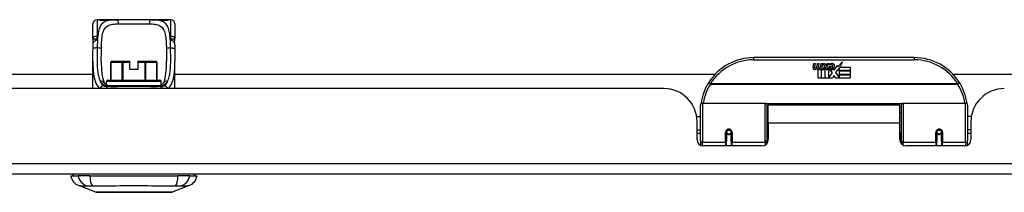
# Model space of a CAD drawing. Header units: inches. Extents: x 14 to 456, y 41 to 215.
# Tile 2 of 154: x 36.63 to 45.84, y 40.54 to 42.15. Entities that reach past the tile are written whole.
import ezdxf

# ---------------------------------------------------------------- set-up
doc = ezdxf.new("R2010")
doc.units = ezdxf.units.IN
doc.header["$MEASUREMENT"] = 0
doc.layers.add('Visible Edges(ANSI)', color=7, linetype='Continuous', lineweight=25)
doc.layers.add('Visible Tangent Edges(ANSI)', color=7, linetype='Continuous', lineweight=25)

msp = doc.modelspace()

# ---------------------------------------------------------------- linework, layer by layer
at = {"layer": 'Visible Edges(ANSI)'}
for p, q in [((37.3139, 41.9794), (37.3139, 42.1148)), ((37.3729, 42.1542), (37.3532, 42.1542)), ((37.4967, 42.1542), (37.3729, 42.1542)), ((37.4967, 42.1542), (37.5351, 42.1542)), ((37.8603, 42.1542), (37.5351, 42.1542)), ((37.8603, 42.1542), (37.8987, 42.1542)), ((38.0225, 42.1542), (37.8987, 42.1542)), ((38.0422, 42.1542), (38.0225, 42.1542)), ((38.0816, 42.1148), (38.0816, 41.9794)), ((37.3139, 41.5093), (37.3139, 41.7652)), ((37.4829, 41.5869), (37.4829, 41.7562)), ((37.4908, 41.7641), (37.4913, 41.7641)), ((37.5929, 41.7641), (37.4913, 41.7641)), ((37.5929, 41.7641), (37.5964, 41.7641)), ((37.6603, 41.7641), (37.5964, 41.7641)), ((37.6603, 41.7641), (37.6603, 41.7562)), ((37.6603, 41.6893), (37.6603, 41.7562)), ((37.7991, 41.7641), (37.7351, 41.7641)), ((37.7351, 41.7562), (37.7351, 41.7641)), ((37.7351, 41.7562), (37.7351, 41.6893)), ((37.7991, 41.7641), (37.8025, 41.7641)), ((37.9041, 41.7641), (37.8025, 41.7641)), ((37.9041, 41.7641), (37.9047, 41.7641)), ((37.9125, 41.5869), (37.9125, 41.7562)), ((38.0816, 41.5093), (38.0816, 41.7652)), ((44.9982, 41.7988), (43.4982, 41.7988)), ((44.0529, 41.7099), (44.0595, 41.7442)), ((44.0595, 41.7442), (44.0727, 41.7442)), ((44.0727, 41.7442), (44.0666, 41.7097)), ((44.0892, 41.7217), (44.0931, 41.7442)), ((44.0931, 41.7442), (44.1063, 41.7442)), ((44.1063, 41.7442), (44.1002, 41.7097)), ((44.1231, 41.7217), (44.127, 41.7442)), ((44.127, 41.7442), (44.1402, 41.7442)), ((44.1402, 41.7442), (44.1306, 41.6896)), ((44.1471, 41.7442), (44.1633, 41.7442)), ((44.1606, 41.7161), (44.1471, 41.7442)), ((44.1633, 41.7442), (44.1708, 41.7247)), ((44.1732, 41.7247), (44.1867, 41.7442)), ((44.2029, 41.7442), (44.1783, 41.7163)), ((44.1867, 41.7442), (44.2029, 41.7442)), ((44.2083, 41.7325), (44.2083, 41.7415)), ((44.2822, 41.7124), (44.3261, 41.7586)), ((44.3261, 41.7586), (44.3012, 41.7109)), ((32.2596, 41.6433), (37.3139, 41.6433)), ((37.7351, 41.6893), (37.6603, 41.6893)), ((38.0816, 41.6433), (43.1358, 41.6433)), ((44.0982, 41.6059), (44.0982, 41.6854)), ((44.1162, 41.6929), (44.1156, 41.6867)), ((44.1156, 41.6867), (44.1279, 41.6867)), ((44.1201, 41.6992), (44.1172, 41.6992)), ((44.1192, 41.6896), (44.1201, 41.6992)), ((44.1306, 41.6896), (44.1192, 41.6896)), ((44.1279, 41.6867), (44.1279, 41.6059)), ((44.1321, 41.6867), (44.1543, 41.6867)), ((44.1321, 41.6059), (44.1321, 41.6867)), ((44.1363, 41.6896), (44.1606, 41.7161)), ((44.1527, 41.6896), (44.1363, 41.6896)), ((44.166, 41.7079), (44.1527, 41.6896)), ((44.1543, 41.6867), (44.1618, 41.6971)), ((44.1618, 41.6971), (44.1618, 41.6059)), ((44.1681, 41.7079), (44.166, 41.7079)), ((44.166, 41.7044), (44.1735, 41.6867)), ((44.166, 41.6059), (44.166, 41.7044)), ((44.1759, 41.6896), (44.1681, 41.7079)), ((44.1708, 41.7247), (44.1732, 41.7247)), ((44.1735, 41.6867), (44.196, 41.6867)), ((44.1921, 41.6896), (44.1759, 41.6896)), ((44.1783, 41.7163), (44.1921, 41.6896)), ((44.196, 41.6867), (44.196, 41.6071)), ((44.196, 41.6071), (44.2326, 41.6561)), ((44.2017, 41.7205), (44.2383, 41.7205)), ((44.2326, 41.6561), (44.2119, 41.686)), ((44.2368, 41.7115), (44.2128, 41.7115)), ((44.2419, 41.6941), (44.2488, 41.6825)), ((44.2488, 41.6825), (44.2802, 41.7266)), ((44.2823, 41.6882), (44.2626, 41.6602)), ((44.2626, 41.6602), (44.2995, 41.6065)), ((44.2802, 41.7266), (44.2822, 41.7124)), ((44.2842, 41.6782), (44.2823, 41.6882)), ((44.2995, 41.7076), (44.2842, 41.6782)), ((44.2995, 41.6788), (44.2995, 41.7076)), ((44.3982, 41.6788), (44.2995, 41.6788)), ((44.2995, 41.6743), (44.3982, 41.6743)), ((44.2995, 41.6422), (44.2995, 41.6743)), ((44.3982, 41.6422), (44.2995, 41.6422)), ((44.3012, 41.7109), (44.3982, 41.7109)), ((44.3982, 41.7109), (44.3982, 41.6788)), ((44.3982, 41.6743), (44.3982, 41.6422)), ((45.3606, 41.6433), (56.2368, 41.6433)), ((37.4418, 41.5451), (37.4418, 41.5751)), ((37.4536, 41.5869), (37.9418, 41.5869)), ((37.9536, 41.5451), (37.9536, 41.5751)), ((44.1279, 41.6059), (44.0982, 41.6059)), ((44.1618, 41.6059), (44.1321, 41.6059)), ((44.2329, 41.6059), (44.166, 41.6059)), ((44.2468, 41.632), (44.2329, 41.6059)), ((44.2644, 41.6059), (44.2468, 41.632)), ((44.3982, 41.6059), (44.2644, 41.6059)), ((44.2995, 41.638), (44.3982, 41.638)), ((44.2995, 41.6065), (44.2995, 41.638)), ((44.3982, 41.638), (44.3982, 41.6059)), ((42.6552, 41.5093), (32.7402, 41.5093)), ((37.9432, 41.5282), (37.4588, 41.5282)), ((43.0179, 41.3738), (43.6026, 41.3738)), ((44.8939, 41.3738), (45.4785, 41.3738)), ((42.9982, 41.0242), (42.9982, 41.3541)), ((43.6183, 41.358), (43.6183, 41.0204)), ((43.6183, 41.2818), (43.6327, 41.2818)), ((43.6327, 41.1863), (43.6327, 41.3543)), ((44.8637, 41.3543), (43.6327, 41.3543)), ((44.8637, 41.1863), (44.8637, 41.3543)), ((44.8781, 41.2818), (44.8637, 41.2818)), ((44.8781, 41.0204), (44.8781, 41.358)), ((45.4982, 41.3541), (45.4982, 41.0242)), ((42.9629, 41.2493), (42.9982, 41.2493)), ((42.9672, 41.0313), (42.9672, 41.1973)), ((43.6327, 41.1863), (43.6327, 41.0313)), ((44.8637, 41.0313), (44.8637, 41.1863)), ((45.5336, 41.2493), (45.4982, 41.2493)), ((45.5292, 41.1973), (45.5292, 41.0313)), ((42.9672, 41.1233), (42.9982, 41.1233)), ((42.9982, 41.0898), (42.9672, 41.0898)), ((43.2423, 41.1016), (43.2423, 41.0147)), ((43.2444, 41.0993), (43.2424, 41.0993)), ((43.243, 41.1069), (43.2449, 41.1065)), ((43.2443, 41.1066), (43.2443, 41.1016)), ((43.2482, 41.0898), (43.2458, 41.0898)), ((43.2821, 41.0898), (43.2797, 41.0898)), ((43.2834, 41.0986), (43.2856, 41.0981)), ((43.2856, 41.0147), (43.2856, 41.1016)), ((43.6183, 41.0908), (43.6327, 41.0908)), ((44.8781, 41.0908), (44.8637, 41.0908)), ((45.2108, 41.1016), (45.2108, 41.0147)), ((45.213, 41.0986), (45.2108, 41.0981)), ((45.2167, 41.0898), (45.2143, 41.0898)), ((45.2506, 41.0898), (45.2482, 41.0898)), ((45.2535, 41.1069), (45.2515, 41.1065)), ((45.252, 41.0993), (45.254, 41.0993)), ((45.2522, 41.1016), (45.2522, 41.1066)), ((45.2541, 41.0147), (45.2541, 41.1016)), ((45.5292, 41.1233), (45.4982, 41.1233)), ((45.5292, 41.0898), (45.4982, 41.0898)), ((42.9982, 41.0242), (42.9982, 40.9794)), ((43.2423, 40.9723), (43.2423, 41.0147)), ((43.2856, 41.0147), (43.2856, 40.9723)), ((43.6183, 40.9927), (43.6183, 41.0204)), ((44.8781, 41.0204), (44.8781, 40.9927)), ((45.2108, 40.9723), (45.2108, 41.0147)), ((45.2541, 41.0147), (45.2541, 40.9723)), ((45.4982, 40.9794), (45.4982, 41.0242)), ((43.5737, 40.9723), (43.0263, 40.9723)), ((45.4702, 40.9723), (44.9228, 40.9723)), ((61.5002, 40.7093), (13.8952, 40.7093)), ((37.1072, 40.6935), (37.1752, 40.6935)), ((37.286, 40.6935), (37.1752, 40.6935)), ((37.286, 40.6935), (38.1095, 40.6935)), ((38.2202, 40.6935), (38.1095, 40.6935)), ((38.2202, 40.6935), (38.2883, 40.6935)), ((37.3408, 40.539), (37.1811, 40.6011)), ((38.2143, 40.6011), (38.0546, 40.539))]:
    msp.add_line(p, q, dxfattribs=at)
at = {"layer": 'Visible Edges(ANSI)', "flags": 128}
for points in [[(37.3809, 42.1516), (37.3815, 42.1515), (37.3831, 42.1511), (37.3884, 42.1501), (37.3956, 42.1493), (37.4039, 42.1486), (37.413, 42.1485), (37.4219, 42.1487), (37.4302, 42.1494), (37.4371, 42.1503)], [(37.4371, 42.1503), (37.4513, 42.1521), (37.466, 42.1533), (37.4812, 42.154), (37.4967, 42.1542)], [(37.8987, 42.1542), (37.9142, 42.154), (37.9294, 42.1533), (37.9441, 42.1521), (37.9584, 42.1503)], [(37.9584, 42.1503), (37.9653, 42.1494), (37.9736, 42.1487), (37.9825, 42.1485), (37.9915, 42.1486), (37.9999, 42.1493), (38.0071, 42.1501), (38.0123, 42.1511), (38.0139, 42.1515), (38.0146, 42.1516)], [(37.3139, 41.9794), (37.3139, 41.9787), (37.3139, 41.978), (37.3139, 41.9773), (37.3139, 41.9766), (37.3139, 41.9759), (37.3139, 41.9752), (37.314, 41.9744), (37.314, 41.9737), (37.314, 41.973), (37.3141, 41.9723), (37.3141, 41.9716), (37.3142, 41.9709), (37.3142, 41.9701), (37.3143, 41.9694), (37.3144, 41.9687), (37.3144, 41.968), (37.3145, 41.9673), (37.3146, 41.9665), (37.3146, 41.9658), (37.3147, 41.9651), (37.3148, 41.9644), (37.3149, 41.9637), (37.315, 41.9629), (37.3151, 41.9622)], [(37.3167, 41.9319), (37.3166, 41.9471), (37.3151, 41.9622)], [(37.3153, 41.8838), (37.3158, 41.9081), (37.3167, 41.9319)], [(38.0788, 41.9319), (38.0788, 41.9471), (38.0803, 41.9622)], [(38.0788, 41.9319), (38.0796, 41.9081), (38.0801, 41.8838)], [(38.0803, 41.9622), (38.0804, 41.9629), (38.0805, 41.9637), (38.0806, 41.9644), (38.0807, 41.9651), (38.0808, 41.9658), (38.0809, 41.9665), (38.081, 41.9673), (38.081, 41.968), (38.0811, 41.9687), (38.0812, 41.9694), (38.0812, 41.9701), (38.0813, 41.9709), (38.0813, 41.9716), (38.0814, 41.9723), (38.0814, 41.973), (38.0814, 41.9737), (38.0815, 41.9744), (38.0815, 41.9752), (38.0815, 41.9759), (38.0815, 41.9766), (38.0816, 41.9773), (38.0816, 41.978), (38.0816, 41.9787), (38.0816, 41.9794)], [(37.3139, 41.7652), (37.314, 41.7942), (37.3144, 41.8237), (37.3148, 41.8536), (37.3153, 41.8838)], [(38.0801, 41.8838), (38.0806, 41.8536), (38.0811, 41.8237), (38.0814, 41.7942), (38.0816, 41.7652)], [(37.3926, 41.7652), (37.3928, 41.7353), (37.3936, 41.7064), (37.3952, 41.6786), (37.3976, 41.6524), (37.4012, 41.6276), (37.406, 41.6045), (37.4122, 41.5835), (37.4199, 41.5645)], [(37.9756, 41.5645), (37.9832, 41.5834), (37.9894, 41.6045), (37.9942, 41.6275), (37.9978, 41.6523), (38.0003, 41.6787), (38.0018, 41.7063), (38.0026, 41.7352), (38.0028, 41.7652)], [(37.4492, 41.5414), (37.4379, 41.5474), (37.429, 41.5537), (37.4256, 41.5569), (37.423, 41.5598), (37.4211, 41.5624), (37.4199, 41.5645)], [(37.9463, 41.5414), (37.9576, 41.5474), (37.9665, 41.5538), (37.9698, 41.5569), (37.9725, 41.5598), (37.9744, 41.5624), (37.9756, 41.5645)], [(37.5428, 41.5282), (37.5159, 41.5288), (37.4907, 41.5309), (37.479, 41.5327), (37.468, 41.535), (37.458, 41.5379), (37.4492, 41.5414)], [(37.8527, 41.5282), (37.8796, 41.5288), (37.9048, 41.5309), (37.9165, 41.5327), (37.9275, 41.535), (37.9375, 41.5379), (37.9463, 41.5414)], [(43.0037, 41.3728), (43.0037, 41.3725), (43.0037, 41.3723), (43.0036, 41.372), (43.0036, 41.3718), (43.0035, 41.3715), (43.0035, 41.3713), (43.0035, 41.371), (43.0034, 41.3708), (43.0034, 41.3705), (43.0034, 41.3703), (43.0033, 41.37), (43.0033, 41.3698), (43.0033, 41.3695), (43.0032, 41.3693), (43.0032, 41.369), (43.0031, 41.3688), (43.0031, 41.3685), (43.0031, 41.3683), (43.003, 41.368), (43.003, 41.3678), (43.003, 41.3675), (43.0029, 41.3673), (43.0029, 41.367), (43.0029, 41.3668)], [(45.4936, 41.3668), (45.4935, 41.367), (45.4935, 41.3673), (45.4935, 41.3675), (45.4934, 41.3678), (45.4934, 41.368), (45.4934, 41.3683), (45.4933, 41.3685), (45.4933, 41.3688), (45.4933, 41.369), (45.4932, 41.3693), (45.4932, 41.3695), (45.4932, 41.3698), (45.4931, 41.37), (45.4931, 41.3703), (45.493, 41.3705), (45.493, 41.3708), (45.493, 41.371), (45.4929, 41.3713), (45.4929, 41.3715), (45.4929, 41.3718), (45.4928, 41.372), (45.4928, 41.3723), (45.4928, 41.3725), (45.4927, 41.3728)], [(43.2423, 41.1016), (43.2425, 41.1042), (43.243, 41.1069), (43.2438, 41.1095), (43.2449, 41.112), (43.2464, 41.1143), (43.2483, 41.1165), (43.2504, 41.1185), (43.2528, 41.1201), (43.2554, 41.1215), (43.2582, 41.1225), (43.261, 41.1231), (43.264, 41.1233), (43.267, 41.1231), (43.2698, 41.1224), (43.2726, 41.1214), (43.2752, 41.1201), (43.2776, 41.1184), (43.2797, 41.1165), (43.2815, 41.1143), (43.283, 41.1119), (43.2841, 41.1094), (43.285, 41.1069), (43.2855, 41.1042), (43.2856, 41.1016)], [(45.2108, 41.1016), (45.211, 41.1042), (45.2115, 41.1068), (45.2123, 41.1094), (45.2135, 41.1119), (45.2149, 41.1143), (45.2167, 41.1165), (45.2188, 41.1184), (45.2212, 41.1201), (45.2238, 41.1214), (45.2266, 41.1224), (45.2295, 41.1231), (45.2324, 41.1233), (45.2354, 41.1231), (45.2383, 41.1225), (45.2411, 41.1215), (45.2437, 41.1201), (45.2461, 41.1185), (45.2482, 41.1165), (45.25, 41.1143), (45.2515, 41.1119), (45.2527, 41.1094), (45.2535, 41.1069), (45.254, 41.1042), (45.2541, 41.1016)], [(43.6322, 41.0533), (43.6322, 41.0534), (43.6323, 41.0534), (43.6323, 41.0535), (43.6323, 41.0535), (43.6323, 41.0536), (43.6323, 41.0536), (43.6324, 41.0537), (43.6324, 41.0537), (43.6324, 41.0538), (43.6324, 41.0538), (43.6325, 41.0539), (43.6325, 41.0539), (43.6325, 41.054), (43.6325, 41.054), (43.6325, 41.0541), (43.6326, 41.0542), (43.6326, 41.0542), (43.6326, 41.0543), (43.6326, 41.0543), (43.6326, 41.0544), (43.6327, 41.0544), (43.6327, 41.0545), (43.6327, 41.0545), (43.6327, 41.0546)], [(44.8637, 41.0546), (44.8637, 41.0545), (44.8638, 41.0545), (44.8638, 41.0544), (44.8638, 41.0544), (44.8638, 41.0543), (44.8638, 41.0543), (44.8639, 41.0542), (44.8639, 41.0542), (44.8639, 41.0541), (44.8639, 41.054), (44.864, 41.054), (44.864, 41.0539), (44.864, 41.0539), (44.864, 41.0538), (44.864, 41.0538), (44.8641, 41.0537), (44.8641, 41.0537), (44.8641, 41.0536), (44.8641, 41.0536), (44.8641, 41.0535), (44.8642, 41.0535), (44.8642, 41.0534), (44.8642, 41.0534), (44.8642, 41.0533)], [(37.3426, 40.5387), (37.343, 40.5387), (37.3443, 40.5387), (37.3465, 40.5387), (37.3494, 40.5387), (37.3532, 40.5386), (37.3579, 40.5386), (37.3633, 40.5386), (37.3696, 40.5386), (37.3767, 40.5386), (37.3846, 40.5386), (37.3931, 40.5385), (37.4024, 40.5385), (37.4124, 40.5385), (37.4231, 40.5385), (37.4345, 40.5385), (37.4464, 40.5385), (37.459, 40.5385), (37.4722, 40.5385), (37.4859, 40.5385), (37.5001, 40.5385), (37.5148, 40.5385), (37.5299, 40.5386), (37.5455, 40.5386), (37.5615, 40.5386), (37.5778, 40.5386), (37.5944, 40.5386), (37.6113, 40.5386), (37.6283, 40.5387), (37.6455, 40.5387), (37.6627, 40.5387), (37.6801, 40.5387), (37.6976, 40.5387), (37.7151, 40.5387), (37.7326, 40.5387), (37.7499, 40.5387), (37.7671, 40.5387), (37.7841, 40.5386), (37.8009, 40.5386), (37.8174, 40.5386), (37.8338, 40.5386), (37.8498, 40.5386), (37.8654, 40.5386), (37.8807, 40.5385), (37.8954, 40.5385), (37.9096, 40.5385), (37.9233, 40.5385), (37.9365, 40.5385), (37.9491, 40.5385), (37.961, 40.5385), (37.9724, 40.5385), (37.983, 40.5385), (37.993, 40.5385), (38.0023, 40.5385), (38.0109, 40.5386), (38.0187, 40.5386), (38.0258, 40.5386), (38.0321, 40.5386), (38.0376, 40.5386), (38.0422, 40.5386), (38.046, 40.5387), (38.049, 40.5387), (38.0511, 40.5387), (38.0524, 40.5387), (38.0528, 40.5387)]]:
    msp.add_lwpolyline(points, dxfattribs=at)
at = {"layer": 'Visible Edges(ANSI)'}
for centre in [(43.264, 41.1016), (45.2325, 41.1016)]:
    msp.add_circle(centre, 0.0197, dxfattribs=at)
for centre, radius, start, end in [((37.3532, 42.1148), 0.0394, 90, 180), ((37.3729, 42.1345), 0.0197, 56.88001, 90), ((38.0225, 42.1345), 0.0197, 90, 123.12003), ((38.0422, 42.1148), 0.0394, 0, 90), ((37.4908, 41.7562), 0.00787, 90, 180), ((37.9047, 41.7562), 0.00787, 0, 90), ((43.4982, 41.2988), 0.5, 90, 147.76229), ((44.2264, 41.6835), 0.0607, 81.56052, 107.33425), ((44.2201, 41.7041), 0.0307, 64.67838, 112.56091), ((44.2291, 41.7232), 0.0096, 343.52609, 64.67838), ((44.2324, 41.724), 0.0197, 356.56465, 81.56052), ((44.9982, 41.2988), 0.5, 32.23771, 90), ((44.0811, 41.7044), 0.0288, 169, 198.47479), ((44.0638, 41.6986), 0.0105, 198.47479, 269.6788), ((44.0639, 41.7126), 0.0246, 269.6788, 333.95078), ((44.0788, 41.7075), 0.0123, 169.9922, 203.54875), ((44.073, 41.705), 0.006, 203.54875, 276.10268), ((44.0723, 41.7116), 0.0126, 276.10268, 327.60833), ((44.0433, 41.7291), 0.0465, 328.55841, 350.82565), ((44.1147, 41.7037), 0.0288, 183.6169, 196.9928), ((44.0968, 41.6982), 0.0101, 196.9928, 269.47765), ((44.0969, 41.7121), 0.024, 269.47765, 327.41137), ((44.0987, 41.7094), 0.024, 268.79525, 316.5849), ((44.1124, 41.7075), 0.0123, 170, 203.55712), ((44.1066, 41.705), 0.006, 203.55712, 276.03001), ((44.1059, 41.7116), 0.0126, 276.03001, 327.59924), ((44.0773, 41.7297), 0.0465, 327.59924, 350), ((44.2275, 41.7091), 0.0282, 156.15553, 203.84447), ((44.2156, 41.7038), 0.0152, 203.84447, 265.08017), ((44.2212, 41.7069), 0.00955, 151.45471, 231.16516), ((44.2193, 41.7181), 0.033, 257.07905, 313.17854), ((44.2193, 41.7181), 0.0299, 260.40854, 314.16843), ((44.2221, 41.708), 0.0109, 231.16516, 289.37968), ((44.2201, 41.7135), 0.0168, 289.37968, 352.99755), ((44.2124, 41.7253), 0.0398, 314.16843, 356.56465), ((37.4536, 41.5751), 0.0118, 90, 180), ((37.9418, 41.5751), 0.0118, 0, 90), ((43.4982, 41.2988), 0.5, 147.76229, 171.4919), ((44.9982, 41.2988), 0.5, 8.5081, 32.23771), ((42.6552, 41.1973), 0.312, 0, 90), ((45.8412, 41.1973), 0.312, 90, 180), ((43.0179, 41.3541), 0.0197, 90, 180), ((43.6026, 41.358), 0.0157, 0, 90), ((44.8939, 41.358), 0.0157, 90, 180), ((45.4785, 41.3541), 0.0197, 0, 90), ((43.264, 41.1016), 0.0217, 180, 350.85299), ((45.2325, 41.1016), 0.0217, 189.14701, 0), ((43.0263, 41.0313), 0.0591, 180, 270), ((43.5737, 41.0313), 0.0591, 270, 0), ((44.9228, 41.0313), 0.0591, 180, 270), ((45.4702, 41.0313), 0.0591, 270, 0), ((37.224, 40.7112), 0.1181, 188.60095, 248.74949), ((37.1662, 40.6857), 0.0394, 143.1301, 168.46304), ((38.1715, 40.7112), 0.1181, 291.25051, 351.39905), ((38.2292, 40.6857), 0.0394, 11.53696, 36.8699), ((37.3426, 40.5436), 0.00492, 248.74949, 269.79123), ((38.0528, 40.5436), 0.00492, 270.20877, 291.25051)]:
    msp.add_arc(centre, radius, start, end, dxfattribs=at)
at = {"layer": 'Visible Tangent Edges(ANSI)'}
for p, q in [((37.3532, 42.1542), (37.3532, 41.9994)), ((37.3729, 42.1535), (37.3729, 42.1542)), ((37.5537, 42.1148), (37.8418, 42.1148)), ((38.0225, 42.1542), (38.0225, 42.1535)), ((38.0422, 41.9994), (38.0422, 42.1542)), ((37.4844, 41.7562), (37.4829, 41.7562)), ((37.4844, 41.5869), (37.4844, 41.7562)), ((37.4844, 41.7562), (37.5861, 41.7562)), ((37.5964, 41.7562), (37.5861, 41.7562)), ((37.5861, 41.7562), (37.5861, 41.5869)), ((37.5964, 41.7641), (37.5964, 41.7562)), ((37.5964, 41.5869), (37.5964, 41.7562)), ((37.5964, 41.7562), (37.6603, 41.7562)), ((37.7351, 41.7562), (37.7991, 41.7562)), ((37.7991, 41.7562), (37.7991, 41.7641)), ((37.8094, 41.7562), (37.7991, 41.7562)), ((37.7991, 41.7562), (37.7991, 41.5869)), ((37.8094, 41.5869), (37.8094, 41.7562)), ((37.8094, 41.7562), (37.911, 41.7562)), ((37.9125, 41.7562), (37.911, 41.7562)), ((37.911, 41.7562), (37.911, 41.5869)), ((43.4982, 41.7791), (43.4982, 41.7988)), ((43.4982, 41.7791), (44.9982, 41.7791)), ((44.9982, 41.7988), (44.9982, 41.7791)), ((37.4418, 41.5479), (37.4371, 41.5479)), ((37.9536, 41.5751), (37.4418, 41.5751)), ((37.9583, 41.5479), (37.9536, 41.5479)), ((43.092, 41.555), (43.0753, 41.5655)), ((45.4045, 41.555), (43.092, 41.555)), ((43.092, 41.5513), (43.092, 41.555)), ((43.092, 41.5513), (45.4045, 41.5513)), ((45.4211, 41.5655), (45.4045, 41.555)), ((45.4045, 41.555), (45.4045, 41.5513)), ((37.4328, 41.5366), (37.4111, 41.5366)), ((37.4532, 41.5397), (37.9422, 41.5397)), ((37.9843, 41.5366), (37.9627, 41.5366)), ((43.0179, 41.3738), (43.0179, 41.0052)), ((43.6026, 41.0052), (43.6026, 41.3738)), ((44.8804, 41.3661), (43.6161, 41.3661)), ((44.8939, 41.3738), (44.8939, 41.0052)), ((45.4785, 41.0052), (45.4785, 41.3738)), ((44.8637, 41.1863), (43.6327, 41.1863)), ((43.2325, 41.0052), (43.2325, 41.0969)), ((43.2955, 41.0969), (43.2955, 41.0052)), ((45.201, 41.0052), (45.201, 41.0969)), ((45.264, 41.0969), (45.264, 41.0052)), ((43.0179, 40.9729), (43.0179, 41.0052)), ((43.2325, 41.0052), (43.0179, 41.0052)), ((43.2325, 41.0052), (43.2325, 40.9723)), ((43.6026, 41.0052), (43.2955, 41.0052)), ((43.2955, 40.9723), (43.2955, 41.0052)), ((43.6026, 41.0052), (43.6026, 40.9798)), ((44.8939, 40.9798), (44.8939, 41.0052)), ((45.201, 41.0052), (44.8939, 41.0052)), ((45.201, 41.0052), (45.201, 40.9723)), ((45.4785, 41.0052), (45.264, 41.0052)), ((45.264, 40.9723), (45.264, 41.0052)), ((45.4785, 41.0052), (45.4785, 40.9729)), ((13.8952, 40.8083), (61.5002, 40.8083))]:
    msp.add_line(p, q, dxfattribs=at)
at = {"layer": 'Visible Tangent Edges(ANSI)', "flags": 128}
for points in [[(37.5351, 42.1542), (37.5214, 42.154), (37.5081, 42.1536), (37.4951, 42.1528), (37.4826, 42.1516), (37.4705, 42.1499), (37.459, 42.1477), (37.448, 42.1448), (37.4375, 42.1413), (37.4277, 42.137), (37.4186, 42.1319), (37.4102, 42.1259), (37.4024, 42.119), (37.3954, 42.1111), (37.389, 42.1024), (37.3834, 42.0928), (37.3783, 42.0823), (37.3739, 42.0709), (37.37, 42.0587), (37.3668, 42.0457), (37.3641, 42.0319), (37.3618, 42.0175), (37.36, 42.0024), (37.3585, 41.9868), (37.3574, 41.9706)], [(37.3729, 42.1535), (37.3731, 42.1533), (37.3737, 42.1529), (37.3746, 42.1525), (37.3759, 42.1521), (37.3776, 42.1517), (37.3796, 42.1512), (37.3819, 42.1507), (37.3844, 42.1503), (37.3873, 42.1498), (37.3904, 42.1494), (37.3937, 42.149), (37.3972, 42.1487), (37.4009, 42.1484), (37.4046, 42.1482), (37.4085, 42.1481), (37.4123, 42.1481), (37.4162, 42.1481), (37.42, 42.1482), (37.4238, 42.1485), (37.4274, 42.1487), (37.4309, 42.149), (37.4342, 42.1494), (37.4373, 42.1498), (37.4401, 42.1503)], [(37.3939, 41.8832), (37.3942, 41.9017), (37.3947, 41.92), (37.3954, 41.938), (37.3963, 41.9554), (37.3976, 41.9722), (37.3993, 41.9883), (37.4015, 42.0037), (37.4042, 42.0183), (37.4077, 42.032), (37.4118, 42.0446), (37.4168, 42.0561), (37.4225, 42.0666), (37.429, 42.076), (37.4364, 42.0843), (37.4447, 42.0914), (37.4539, 42.0973), (37.464, 42.1022), (37.4748, 42.1061), (37.4865, 42.1092), (37.4988, 42.1114), (37.5117, 42.113), (37.5252, 42.1141), (37.5392, 42.1146), (37.5537, 42.1148)], [(37.4401, 42.1503), (37.4423, 42.1506), (37.4445, 42.151), (37.4467, 42.1513), (37.4489, 42.1516), (37.4511, 42.1518), (37.4533, 42.1521), (37.4556, 42.1523), (37.4579, 42.1526), (37.4602, 42.1528), (37.4625, 42.153), (37.4649, 42.1531), (37.4672, 42.1533), (37.4696, 42.1535), (37.472, 42.1536), (37.4744, 42.1537), (37.4768, 42.1538), (37.4793, 42.1539), (37.4817, 42.154), (37.4842, 42.154), (37.4867, 42.1541), (37.4892, 42.1541), (37.4917, 42.1541), (37.4942, 42.1542), (37.4967, 42.1542)], [(37.8418, 42.1148), (37.8563, 42.1146), (37.8703, 42.1141), (37.8839, 42.1131), (37.8968, 42.1115), (37.9091, 42.1092), (37.9207, 42.1061), (37.9315, 42.1022), (37.9416, 42.0973), (37.9507, 42.0913), (37.959, 42.0841), (37.9664, 42.0759), (37.973, 42.0665), (37.9788, 42.056), (37.9837, 42.0444), (37.9879, 42.0318), (37.9913, 42.0181), (37.994, 42.0035), (37.9962, 41.988), (37.9979, 41.9719), (37.9992, 41.9551), (38.0002, 41.9377), (38.0008, 41.9199), (38.0013, 41.9017), (38.0016, 41.8832)], [(38.0381, 41.9706), (38.0369, 41.9868), (38.0354, 42.0024), (38.0336, 42.0174), (38.0314, 42.0319), (38.0287, 42.0456), (38.0255, 42.0587), (38.0217, 42.0709), (38.0172, 42.0822), (38.0121, 42.0927), (38.0064, 42.1023), (38, 42.1111), (37.993, 42.1189), (37.9852, 42.1258), (37.9768, 42.1319), (37.9677, 42.137), (37.9579, 42.1413), (37.9475, 42.1448), (37.9366, 42.1477), (37.925, 42.15), (37.913, 42.1516), (37.9004, 42.1528), (37.8874, 42.1536), (37.8741, 42.154), (37.8603, 42.1542)], [(37.8987, 42.1542), (37.9012, 42.1542), (37.9038, 42.1541), (37.9063, 42.1541), (37.9088, 42.1541), (37.9113, 42.154), (37.9137, 42.154), (37.9162, 42.1539), (37.9186, 42.1538), (37.921, 42.1537), (37.9234, 42.1536), (37.9258, 42.1535), (37.9282, 42.1533), (37.9306, 42.1531), (37.9329, 42.153), (37.9352, 42.1528), (37.9375, 42.1526), (37.9398, 42.1523), (37.9421, 42.1521), (37.9443, 42.1518), (37.9466, 42.1516), (37.9488, 42.1513), (37.951, 42.151), (37.9532, 42.1506), (37.9553, 42.1503)], [(37.9553, 42.1503), (37.9582, 42.1498), (37.9613, 42.1494), (37.9646, 42.149), (37.9681, 42.1487), (37.9717, 42.1484), (37.9755, 42.1482), (37.9793, 42.1481), (37.9832, 42.1481), (37.9871, 42.1481), (37.9909, 42.1482), (37.9946, 42.1484), (37.9983, 42.1487), (38.0018, 42.149), (38.0051, 42.1494), (38.0082, 42.1498), (38.0111, 42.1503), (38.0136, 42.1507), (38.0159, 42.1512), (38.0179, 42.1517), (38.0195, 42.1521), (38.0208, 42.1525), (38.0217, 42.1529), (38.0223, 42.1533), (38.0225, 42.1535)], [(37.3574, 41.9706), (37.3544, 41.9714), (37.3514, 41.972), (37.3485, 41.9724), (37.3457, 41.9727), (37.343, 41.9728), (37.3404, 41.9728), (37.3378, 41.9727), (37.3353, 41.9725), (37.333, 41.9723), (37.3307, 41.9719), (37.3286, 41.9715), (37.3266, 41.971), (37.3247, 41.9705), (37.323, 41.9699), (37.3214, 41.9692), (37.32, 41.9685), (37.3188, 41.9678), (37.3177, 41.967), (37.3168, 41.9663), (37.3161, 41.9655), (37.3156, 41.9647), (37.3153, 41.9638), (37.3151, 41.963), (37.3151, 41.9622)], [(37.3167, 41.9319), (37.3168, 41.9337), (37.3172, 41.9355), (37.3177, 41.9373), (37.3183, 41.9391), (37.3191, 41.9409), (37.3201, 41.9426), (37.3212, 41.9444), (37.3225, 41.9461), (37.324, 41.9478), (37.3255, 41.9495), (37.3272, 41.9512), (37.329, 41.9528), (37.331, 41.9544), (37.333, 41.956), (37.3352, 41.9576), (37.3374, 41.9591), (37.3397, 41.9606), (37.3421, 41.9621), (37.3446, 41.9636), (37.3471, 41.965), (37.3496, 41.9664), (37.3522, 41.9678), (37.3548, 41.9692), (37.3574, 41.9706)], [(37.3574, 41.9706), (37.357, 41.9718), (37.3567, 41.973), (37.3564, 41.9742), (37.3561, 41.9754), (37.3558, 41.9766), (37.3555, 41.9778), (37.3553, 41.979), (37.355, 41.9803), (37.3548, 41.9815), (37.3546, 41.9827), (37.3544, 41.9839), (37.3542, 41.9851), (37.3541, 41.9863), (37.3539, 41.9875), (37.3538, 41.9887), (37.3537, 41.9899), (37.3536, 41.9911), (37.3535, 41.9923), (37.3534, 41.9935), (37.3533, 41.9947), (37.3533, 41.9959), (37.3533, 41.9971), (37.3532, 41.9983), (37.3532, 41.9994)], [(37.3574, 41.9706), (37.3572, 41.9674), (37.357, 41.9642), (37.3568, 41.9609), (37.3566, 41.9576), (37.3565, 41.9543), (37.3563, 41.951), (37.3562, 41.9477), (37.356, 41.9443), (37.3559, 41.941), (37.3558, 41.9376), (37.3557, 41.9342), (37.3556, 41.9308), (37.3555, 41.9274), (37.3554, 41.924), (37.3553, 41.9206), (37.3552, 41.9172), (37.3551, 41.9137), (37.355, 41.9103), (37.355, 41.9068), (37.3549, 41.9034), (37.3548, 41.8999), (37.3548, 41.8965), (37.3547, 41.893), (37.3547, 41.8895)], [(38.0422, 41.9994), (38.0422, 41.9983), (38.0422, 41.9971), (38.0421, 41.9959), (38.0421, 41.9947), (38.042, 41.9935), (38.042, 41.9923), (38.0419, 41.9911), (38.0418, 41.9899), (38.0416, 41.9887), (38.0415, 41.9875), (38.0414, 41.9863), (38.0412, 41.9851), (38.041, 41.9839), (38.0408, 41.9827), (38.0406, 41.9815), (38.0404, 41.9803), (38.0402, 41.979), (38.0399, 41.9778), (38.0396, 41.9766), (38.0394, 41.9754), (38.0391, 41.9742), (38.0387, 41.973), (38.0384, 41.9718), (38.0381, 41.9706)], [(38.0803, 41.9622), (38.0803, 41.963), (38.0802, 41.9638), (38.0798, 41.9647), (38.0793, 41.9655), (38.0786, 41.9663), (38.0777, 41.967), (38.0767, 41.9678), (38.0754, 41.9685), (38.074, 41.9692), (38.0724, 41.9699), (38.0707, 41.9705), (38.0689, 41.971), (38.0669, 41.9715), (38.0647, 41.9719), (38.0625, 41.9723), (38.0601, 41.9725), (38.0577, 41.9727), (38.0551, 41.9728), (38.0525, 41.9728), (38.0497, 41.9727), (38.0469, 41.9724), (38.044, 41.972), (38.0411, 41.9714), (38.0381, 41.9706)], [(38.0381, 41.9706), (38.0407, 41.9692), (38.0433, 41.9678), (38.0459, 41.9664), (38.0484, 41.965), (38.0509, 41.9636), (38.0533, 41.9621), (38.0557, 41.9606), (38.058, 41.9591), (38.0603, 41.9576), (38.0624, 41.956), (38.0645, 41.9544), (38.0664, 41.9528), (38.0682, 41.9512), (38.0699, 41.9495), (38.0715, 41.9478), (38.0729, 41.9461), (38.0742, 41.9444), (38.0753, 41.9426), (38.0763, 41.9409), (38.0771, 41.9391), (38.0778, 41.9373), (38.0783, 41.9355), (38.0786, 41.9337), (38.0788, 41.9319)], [(38.0408, 41.8895), (38.0407, 41.893), (38.0407, 41.8965), (38.0406, 41.9), (38.0405, 41.9034), (38.0405, 41.9069), (38.0404, 41.9104), (38.0403, 41.9138), (38.0403, 41.9172), (38.0402, 41.9207), (38.0401, 41.9241), (38.04, 41.9275), (38.0399, 41.9309), (38.0398, 41.9343), (38.0397, 41.9377), (38.0395, 41.941), (38.0394, 41.9444), (38.0393, 41.9477), (38.0391, 41.951), (38.039, 41.9543), (38.0388, 41.9576), (38.0386, 41.9609), (38.0385, 41.9642), (38.0383, 41.9674), (38.0381, 41.9706)], [(37.3547, 41.8895), (37.3524, 41.8895), (37.35, 41.8895), (37.3477, 41.8895), (37.3453, 41.8895), (37.3428, 41.8894), (37.3404, 41.8893), (37.338, 41.8892), (37.3357, 41.889), (37.3334, 41.8888), (37.3312, 41.8886), (37.3291, 41.8884), (37.3271, 41.8881), (37.3252, 41.8878), (37.3235, 41.8875), (37.3219, 41.8872), (37.3205, 41.8868), (37.3193, 41.8865), (37.3182, 41.8861), (37.3173, 41.8857), (37.3166, 41.8853), (37.316, 41.885), (37.3156, 41.8846), (37.3154, 41.8842), (37.3153, 41.8838)], [(37.3547, 41.8895), (37.3544, 41.8747), (37.3542, 41.8599), (37.3539, 41.8452), (37.3537, 41.8307), (37.3535, 41.8162), (37.3533, 41.8018), (37.3532, 41.7876), (37.3532, 41.7735), (37.3533, 41.7595), (37.3536, 41.7457), (37.3539, 41.7321), (37.3545, 41.7186), (37.3552, 41.7054), (37.3562, 41.6923), (37.3574, 41.6795), (37.3589, 41.6669), (37.3606, 41.6545), (37.3628, 41.6424), (37.3653, 41.6305), (37.3682, 41.619), (37.3715, 41.6077), (37.3752, 41.5968), (37.3795, 41.5862), (37.3842, 41.5761)], [(37.3926, 41.7652), (37.3926, 41.77), (37.3926, 41.7748), (37.3926, 41.7796), (37.3927, 41.7844), (37.3927, 41.7893), (37.3927, 41.7941), (37.3928, 41.799), (37.3928, 41.8038), (37.3929, 41.8087), (37.3929, 41.8136), (37.393, 41.8185), (37.393, 41.8235), (37.3931, 41.8284), (37.3932, 41.8333), (37.3932, 41.8383), (37.3933, 41.8432), (37.3934, 41.8482), (37.3935, 41.8532), (37.3935, 41.8582), (37.3936, 41.8632), (37.3937, 41.8682), (37.3938, 41.8732), (37.3938, 41.8782), (37.3939, 41.8832)], [(38.0016, 41.8832), (38.0016, 41.8782), (38.0017, 41.8732), (38.0018, 41.8682), (38.0018, 41.8632), (38.0019, 41.8582), (38.002, 41.8533), (38.002, 41.8483), (38.0021, 41.8433), (38.0022, 41.8384), (38.0023, 41.8334), (38.0023, 41.8285), (38.0024, 41.8235), (38.0024, 41.8186), (38.0025, 41.8137), (38.0026, 41.8088), (38.0026, 41.8039), (38.0027, 41.799), (38.0027, 41.7942), (38.0027, 41.7893), (38.0028, 41.7845), (38.0028, 41.7796), (38.0028, 41.7748), (38.0028, 41.77), (38.0028, 41.7652)], [(38.0112, 41.5761), (38.0159, 41.5862), (38.0202, 41.5967), (38.0239, 41.6076), (38.0272, 41.6189), (38.0301, 41.6304), (38.0326, 41.6423), (38.0348, 41.6544), (38.0366, 41.6668), (38.0381, 41.6794), (38.0393, 41.6922), (38.0402, 41.7053), (38.041, 41.7185), (38.0415, 41.7319), (38.0419, 41.7455), (38.0421, 41.7593), (38.0422, 41.7733), (38.0422, 41.7874), (38.0421, 41.8017), (38.0419, 41.8161), (38.0417, 41.8307), (38.0415, 41.8453), (38.0413, 41.86), (38.041, 41.8747), (38.0408, 41.8895)], [(38.0408, 41.8895), (38.0431, 41.8895), (38.0454, 41.8895), (38.0478, 41.8895), (38.0502, 41.8895), (38.0526, 41.8894), (38.055, 41.8893), (38.0574, 41.8892), (38.0597, 41.889), (38.062, 41.8888), (38.0642, 41.8886), (38.0663, 41.8884), (38.0683, 41.8881), (38.0702, 41.8878), (38.0719, 41.8875), (38.0735, 41.8872), (38.0749, 41.8868), (38.0762, 41.8865), (38.0772, 41.8861), (38.0781, 41.8857), (38.0789, 41.8853), (38.0794, 41.885), (38.0798, 41.8846), (38.08, 41.8842), (38.0801, 41.8838)], [(37.3139, 41.7652), (37.3139, 41.7525), (37.314, 41.7399), (37.3143, 41.7274), (37.3146, 41.7151), (37.3151, 41.7029), (37.3158, 41.6908), (37.3166, 41.6789), (37.3176, 41.6672), (37.3188, 41.6556), (37.3202, 41.6442), (37.3219, 41.633), (37.3239, 41.622), (37.3261, 41.6112), (37.3286, 41.6006), (37.3315, 41.5903), (37.3347, 41.5802), (37.3383, 41.5703), (37.3422, 41.5607), (37.3466, 41.5514), (37.3514, 41.5424), (37.3566, 41.5336), (37.3622, 41.5252), (37.3684, 41.5171), (37.3749, 41.5093)], [(38.0205, 41.5093), (38.0271, 41.5171), (38.0332, 41.5252), (38.0389, 41.5336), (38.0441, 41.5424), (38.0489, 41.5514), (38.0532, 41.5607), (38.0572, 41.5703), (38.0607, 41.5802), (38.0639, 41.5903), (38.0668, 41.6006), (38.0693, 41.6112), (38.0716, 41.622), (38.0735, 41.633), (38.0752, 41.6442), (38.0766, 41.6556), (38.0779, 41.6672), (38.0789, 41.6789), (38.0797, 41.6908), (38.0803, 41.7029), (38.0808, 41.7151), (38.0812, 41.7274), (38.0814, 41.7399), (38.0815, 41.7525), (38.0816, 41.7652)], [(37.4111, 41.5366), (37.4098, 41.5381), (37.4084, 41.5396), (37.4071, 41.5411), (37.4058, 41.5426), (37.4046, 41.5442), (37.4033, 41.5457), (37.4021, 41.5473), (37.4009, 41.5489), (37.3997, 41.5505), (37.3986, 41.5521), (37.3974, 41.5537), (37.3963, 41.5554), (37.3952, 41.557), (37.3941, 41.5587), (37.393, 41.5604), (37.392, 41.5621), (37.391, 41.5638), (37.3899, 41.5655), (37.3889, 41.5672), (37.388, 41.569), (37.387, 41.5707), (37.3861, 41.5725), (37.3851, 41.5743), (37.3842, 41.5761)], [(37.3842, 41.5761), (37.3853, 41.574), (37.3865, 41.5719), (37.3879, 41.5699), (37.3893, 41.5679), (37.3908, 41.566), (37.3924, 41.5641), (37.3941, 41.5622), (37.3958, 41.5604), (37.3977, 41.5586), (37.3996, 41.5568), (37.4015, 41.5551), (37.4036, 41.5535), (37.4057, 41.5518), (37.4079, 41.5503), (37.4101, 41.5487), (37.4124, 41.5472), (37.4148, 41.5457), (37.4172, 41.5443), (37.4197, 41.5429), (37.4222, 41.5416), (37.4248, 41.5403), (37.4274, 41.539), (37.4301, 41.5378), (37.4328, 41.5366)], [(37.9627, 41.5366), (37.9654, 41.5378), (37.9681, 41.539), (37.9707, 41.5403), (37.9733, 41.5416), (37.9758, 41.5429), (37.9783, 41.5443), (37.9807, 41.5458), (37.9831, 41.5472), (37.9854, 41.5487), (37.9876, 41.5503), (37.9898, 41.5519), (37.9919, 41.5535), (37.9939, 41.5552), (37.9959, 41.5569), (37.9978, 41.5586), (37.9997, 41.5604), (38.0014, 41.5622), (38.0031, 41.5641), (38.0047, 41.566), (38.0062, 41.5679), (38.0076, 41.5699), (38.0089, 41.5719), (38.0101, 41.574), (38.0112, 41.5761)], [(38.0112, 41.5761), (38.0103, 41.5743), (38.0094, 41.5725), (38.0084, 41.5707), (38.0075, 41.569), (38.0065, 41.5672), (38.0055, 41.5655), (38.0045, 41.5638), (38.0034, 41.5621), (38.0024, 41.5604), (38.0013, 41.5587), (38.0002, 41.557), (37.9991, 41.5554), (37.998, 41.5537), (37.9968, 41.5521), (37.9957, 41.5505), (37.9945, 41.5489), (37.9933, 41.5473), (37.9921, 41.5457), (37.9908, 41.5442), (37.9896, 41.5426), (37.9883, 41.5411), (37.987, 41.5396), (37.9857, 41.5381), (37.9843, 41.5366)], [(37.4111, 41.5366), (37.4096, 41.5361), (37.408, 41.5355), (37.4065, 41.5348), (37.405, 41.5341), (37.4034, 41.5333), (37.4018, 41.5325), (37.4003, 41.5316), (37.3988, 41.5306), (37.3973, 41.5295), (37.3958, 41.5284), (37.3943, 41.5273), (37.3929, 41.5261), (37.3915, 41.5249), (37.3901, 41.5236), (37.3888, 41.5222), (37.3876, 41.5209), (37.3864, 41.5195), (37.3853, 41.518), (37.3842, 41.5166), (37.3832, 41.5151), (37.3823, 41.5137), (37.3814, 41.5122), (37.3806, 41.5107), (37.3799, 41.5093)], [(37.4588, 41.5282), (37.4563, 41.5282), (37.4537, 41.5282), (37.4512, 41.5282), (37.4487, 41.5283), (37.4463, 41.5284), (37.4439, 41.5285), (37.4416, 41.5286), (37.4393, 41.5287), (37.4371, 41.5289), (37.435, 41.5292), (37.4329, 41.5294), (37.431, 41.5297), (37.4291, 41.5301), (37.4272, 41.5305), (37.4254, 41.5309), (37.4237, 41.5313), (37.422, 41.5319), (37.4203, 41.5324), (37.4187, 41.533), (37.4171, 41.5336), (37.4155, 41.5343), (37.414, 41.535), (37.4125, 41.5358), (37.4111, 41.5366)], [(37.4328, 41.5366), (37.4369, 41.5357), (37.4411, 41.5348), (37.4454, 41.5341), (37.4497, 41.5334), (37.4541, 41.5328), (37.4585, 41.5322), (37.463, 41.5316), (37.4675, 41.5312), (37.472, 41.5307), (37.4766, 41.5303), (37.4812, 41.53), (37.4858, 41.5297), (37.4904, 41.5294), (37.4951, 41.5292), (37.4998, 41.529), (37.5045, 41.5288), (37.5092, 41.5286), (37.5139, 41.5285), (37.5187, 41.5284), (37.5235, 41.5283), (37.5283, 41.5283), (37.5331, 41.5282), (37.5379, 41.5282), (37.5428, 41.5282)], [(37.4588, 41.5282), (37.4581, 41.5281), (37.4572, 41.5281), (37.4564, 41.5279), (37.4556, 41.5277), (37.4547, 41.5274), (37.4538, 41.5271), (37.4529, 41.5267), (37.452, 41.5262), (37.451, 41.5257), (37.4501, 41.525), (37.4491, 41.5243), (37.4481, 41.5236), (37.4471, 41.5227), (37.4461, 41.5218), (37.4452, 41.5208), (37.4442, 41.5198), (37.4432, 41.5187), (37.4422, 41.5175), (37.4412, 41.5163), (37.4403, 41.515), (37.4393, 41.5136), (37.4384, 41.5122), (37.4375, 41.5108), (37.4366, 41.5093)], [(37.8527, 41.5282), (37.8575, 41.5282), (37.8624, 41.5282), (37.8672, 41.5283), (37.872, 41.5283), (37.8768, 41.5284), (37.8815, 41.5285), (37.8863, 41.5286), (37.891, 41.5288), (37.8957, 41.529), (37.9004, 41.5292), (37.9051, 41.5294), (37.9097, 41.5297), (37.9143, 41.53), (37.9189, 41.5304), (37.9235, 41.5307), (37.928, 41.5312), (37.9325, 41.5317), (37.937, 41.5322), (37.9414, 41.5328), (37.9458, 41.5334), (37.9501, 41.5341), (37.9544, 41.5349), (37.9586, 41.5357), (37.9627, 41.5366)], [(37.9843, 41.5366), (37.983, 41.5358), (37.9817, 41.5351), (37.9803, 41.5345), (37.9789, 41.5338), (37.9774, 41.5332), (37.9759, 41.5327), (37.9744, 41.5322), (37.9729, 41.5317), (37.9713, 41.5312), (37.9697, 41.5308), (37.968, 41.5304), (37.9663, 41.5301), (37.9646, 41.5297), (37.9629, 41.5294), (37.9611, 41.5292), (37.9593, 41.529), (37.9575, 41.5288), (37.9556, 41.5286), (37.9537, 41.5284), (37.9517, 41.5283), (37.9497, 41.5283), (37.9476, 41.5282), (37.9454, 41.5282), (37.9432, 41.5282)], [(37.9432, 41.5282), (37.9441, 41.5281), (37.9451, 41.5281), (37.946, 41.5279), (37.947, 41.5277), (37.948, 41.5274), (37.949, 41.5271), (37.95, 41.5267), (37.951, 41.5262), (37.952, 41.5256), (37.9531, 41.525), (37.9541, 41.5243), (37.9551, 41.5235), (37.9561, 41.5227), (37.9572, 41.5217), (37.9582, 41.5208), (37.9591, 41.5197), (37.9601, 41.5186), (37.961, 41.5174), (37.962, 41.5162), (37.9628, 41.5149), (37.9637, 41.5136), (37.9645, 41.5122), (37.9653, 41.5107), (37.9661, 41.5093)], [(37.9843, 41.5366), (37.9859, 41.5361), (37.9874, 41.5355), (37.9889, 41.5348), (37.9905, 41.5341), (37.992, 41.5333), (37.9936, 41.5325), (37.9951, 41.5316), (37.9967, 41.5306), (37.9982, 41.5295), (37.9997, 41.5284), (38.0011, 41.5273), (38.0026, 41.5261), (38.004, 41.5249), (38.0053, 41.5236), (38.0066, 41.5222), (38.0079, 41.5209), (38.009, 41.5195), (38.0102, 41.518), (38.0112, 41.5166), (38.0122, 41.5151), (38.0132, 41.5137), (38.014, 41.5122), (38.0148, 41.5107), (38.0156, 41.5093)], [(43.2955, 41.0969), (43.2952, 41.1009), (43.2945, 41.105), (43.2933, 41.1089), (43.2916, 41.1128), (43.2895, 41.1164), (43.2869, 41.1197), (43.2838, 41.1227), (43.2804, 41.1253), (43.2766, 41.1273), (43.2725, 41.1289), (43.2683, 41.1298), (43.264, 41.1302), (43.2597, 41.1298), (43.2555, 41.1289), (43.2515, 41.1274), (43.2477, 41.1253), (43.2442, 41.1228), (43.2411, 41.1198), (43.2385, 41.1164), (43.2363, 41.1128), (43.2346, 41.109), (43.2334, 41.105), (43.2327, 41.1009), (43.2325, 41.0969)], [(43.632, 41.0908), (43.6313, 41.0885), (43.6307, 41.0861), (43.6301, 41.0837), (43.6296, 41.0813), (43.629, 41.0789), (43.6285, 41.0765), (43.628, 41.0741), (43.6274, 41.0717), (43.6269, 41.0693), (43.6265, 41.0669), (43.626, 41.0645), (43.6255, 41.062), (43.6251, 41.0596), (43.6247, 41.0572), (43.6243, 41.0547), (43.6239, 41.0523), (43.6235, 41.0498), (43.6231, 41.0474), (43.6228, 41.0449), (43.6224, 41.0425), (43.6221, 41.04), (43.6218, 41.0375), (43.6215, 41.035), (43.6212, 41.0326)], [(44.8752, 41.0326), (44.875, 41.035), (44.8747, 41.0375), (44.8743, 41.04), (44.874, 41.0425), (44.8737, 41.0449), (44.8733, 41.0474), (44.873, 41.0498), (44.8726, 41.0523), (44.8722, 41.0547), (44.8718, 41.0572), (44.8713, 41.0596), (44.8709, 41.062), (44.8704, 41.0645), (44.87, 41.0669), (44.8695, 41.0693), (44.869, 41.0717), (44.8685, 41.0741), (44.868, 41.0765), (44.8674, 41.0789), (44.8669, 41.0813), (44.8663, 41.0837), (44.8657, 41.0861), (44.8651, 41.0885), (44.8645, 41.0908)], [(45.264, 41.0969), (45.2637, 41.1009), (45.263, 41.105), (45.2618, 41.109), (45.2602, 41.1128), (45.258, 41.1164), (45.2553, 41.1198), (45.2523, 41.1228), (45.2488, 41.1254), (45.245, 41.1274), (45.2409, 41.1289), (45.2367, 41.1298), (45.2324, 41.1302), (45.2281, 41.1298), (45.2239, 41.1289), (45.2199, 41.1274), (45.2161, 41.1253), (45.2126, 41.1227), (45.2096, 41.1197), (45.2069, 41.1164), (45.2048, 41.1128), (45.2031, 41.1089), (45.2019, 41.105), (45.2012, 41.1009), (45.201, 41.0969)], [(37.1811, 40.6011), (37.1813, 40.6011), (37.1817, 40.6011), (37.1824, 40.6011), (37.1833, 40.601), (37.1846, 40.601), (37.186, 40.6009), (37.1878, 40.6009), (37.1898, 40.6008), (37.1921, 40.6007), (37.1946, 40.6006), (37.1974, 40.6006), (37.2005, 40.6005), (37.2038, 40.6004), (37.2073, 40.6003), (37.2111, 40.6002), (37.2151, 40.6001), (37.2194, 40.6001), (37.2239, 40.6), (37.2286, 40.5999), (37.2335, 40.5999), (37.2386, 40.5998), (37.244, 40.5998), (37.2496, 40.5997), (37.2578, 40.5996)], [(37.2578, 40.5996), (37.2591, 40.5996), (37.2606, 40.5996), (37.2621, 40.5997), (37.2637, 40.5997), (37.2653, 40.5997), (37.2671, 40.5997), (37.2689, 40.5997), (37.2707, 40.5997), (37.2727, 40.5997), (37.2747, 40.5998), (37.2768, 40.5998), (37.2789, 40.5998), (37.2811, 40.5998), (37.2834, 40.5998), (37.2857, 40.5997), (37.2881, 40.5997), (37.2906, 40.5997), (37.2931, 40.5997), (37.2956, 40.5997), (37.2982, 40.5997), (37.3009, 40.5997), (37.3036, 40.5996), (37.3063, 40.5996), (37.3091, 40.5996)], [(37.3091, 40.5996), (37.3427, 40.5998), (37.3737, 40.5999), (37.4051, 40.6), (37.4367, 40.6001), (37.4687, 40.6003), (37.5009, 40.6005), (37.5333, 40.6006), (37.5659, 40.6008), (37.5986, 40.6009), (37.6315, 40.601), (37.6645, 40.6011), (37.6975, 40.6011), (37.7306, 40.6011), (37.7636, 40.601), (37.7964, 40.6009), (37.8292, 40.6008), (37.8618, 40.6006), (37.8943, 40.6005), (37.9265, 40.6003), (37.9586, 40.6001), (37.9903, 40.6), (38.0217, 40.5999), (38.0528, 40.5998), (38.0863, 40.5996)], [(37.4231, 40.5386), (37.4167, 40.5387), (37.4105, 40.5387), (37.4045, 40.5387), (37.3988, 40.5387), (37.3933, 40.5387), (37.3881, 40.5388), (37.3831, 40.5388), (37.3784, 40.5388), (37.3739, 40.5388), (37.3697, 40.5388), (37.3658, 40.5389), (37.3621, 40.5389), (37.3587, 40.5389), (37.3557, 40.5389), (37.3529, 40.5389), (37.3503, 40.5389), (37.3481, 40.539), (37.3462, 40.539), (37.3446, 40.539), (37.3432, 40.539), (37.3422, 40.539), (37.3415, 40.539), (37.341, 40.539), (37.3409, 40.539)], [(37.4702, 40.5386), (37.468, 40.5386), (37.4659, 40.5386), (37.4638, 40.5386), (37.4617, 40.5386), (37.4597, 40.5386), (37.4576, 40.5386), (37.4556, 40.5386), (37.4535, 40.5386), (37.4515, 40.5386), (37.4495, 40.5386), (37.4475, 40.5386), (37.4456, 40.5386), (37.4436, 40.5386), (37.4417, 40.5386), (37.4397, 40.5386), (37.4378, 40.5386), (37.4359, 40.5386), (37.4341, 40.5386), (37.4322, 40.5386), (37.4303, 40.5386), (37.4285, 40.5386), (37.4267, 40.5386), (37.4249, 40.5386), (37.4231, 40.5386)], [(37.9253, 40.5386), (37.9092, 40.5387), (37.8923, 40.5387), (37.8747, 40.5388), (37.8566, 40.5388), (37.8379, 40.5388), (37.8187, 40.5389), (37.7991, 40.5389), (37.7793, 40.5389), (37.7591, 40.539), (37.7388, 40.539), (37.7182, 40.539), (37.6976, 40.539), (37.677, 40.539), (37.6565, 40.539), (37.6362, 40.539), (37.6161, 40.5389), (37.5961, 40.5389), (37.5765, 40.5389), (37.5573, 40.5388), (37.5386, 40.5388), (37.5206, 40.5388), (37.5031, 40.5387), (37.4863, 40.5387), (37.4702, 40.5386)], [(37.9723, 40.5386), (37.9706, 40.5386), (37.9688, 40.5386), (37.9669, 40.5386), (37.9651, 40.5386), (37.9633, 40.5386), (37.9614, 40.5386), (37.9595, 40.5386), (37.9576, 40.5386), (37.9557, 40.5386), (37.9538, 40.5386), (37.9518, 40.5386), (37.9499, 40.5386), (37.9479, 40.5386), (37.9459, 40.5386), (37.9439, 40.5386), (37.9419, 40.5386), (37.9399, 40.5386), (37.9378, 40.5386), (37.9358, 40.5386), (37.9337, 40.5386), (37.9316, 40.5386), (37.9295, 40.5386), (37.9274, 40.5386), (37.9253, 40.5386)], [(38.0546, 40.539), (38.0544, 40.539), (38.054, 40.539), (38.0533, 40.539), (38.0522, 40.539), (38.0509, 40.539), (38.0492, 40.539), (38.0473, 40.539), (38.045, 40.5389), (38.0425, 40.5389), (38.0397, 40.5389), (38.0366, 40.5389), (38.0333, 40.5389), (38.0296, 40.5389), (38.0257, 40.5388), (38.0215, 40.5388), (38.0171, 40.5388), (38.0123, 40.5388), (38.0074, 40.5388), (38.0021, 40.5387), (37.9966, 40.5387), (37.9909, 40.5387), (37.985, 40.5387), (37.9788, 40.5387), (37.9723, 40.5386)], [(38.0863, 40.5996), (38.0891, 40.5996), (38.0918, 40.5996), (38.0945, 40.5997), (38.0972, 40.5997), (38.0998, 40.5997), (38.1023, 40.5997), (38.1048, 40.5997), (38.1073, 40.5997), (38.1097, 40.5997), (38.112, 40.5998), (38.1143, 40.5998), (38.1165, 40.5998), (38.1186, 40.5998), (38.1207, 40.5998), (38.1227, 40.5997), (38.1247, 40.5997), (38.1266, 40.5997), (38.1284, 40.5997), (38.1301, 40.5997), (38.1318, 40.5997), (38.1334, 40.5997), (38.1349, 40.5996), (38.1363, 40.5996), (38.1377, 40.5996)], [(38.1377, 40.5996), (38.1459, 40.5997), (38.1514, 40.5998), (38.1568, 40.5998), (38.162, 40.5999), (38.1669, 40.5999), (38.1716, 40.6), (38.1761, 40.6001), (38.1803, 40.6001), (38.1843, 40.6002), (38.1881, 40.6003), (38.1917, 40.6004), (38.195, 40.6005), (38.198, 40.6006), (38.2008, 40.6006), (38.2033, 40.6007), (38.2056, 40.6008), (38.2076, 40.6009), (38.2094, 40.6009), (38.2109, 40.601), (38.2121, 40.601), (38.2131, 40.6011), (38.2138, 40.6011), (38.2142, 40.6011), (38.2143, 40.6011)]]:
    msp.add_lwpolyline(points, dxfattribs=at)
at = {"layer": 'Visible Tangent Edges(ANSI)'}
for centre, start, end in [((43.4982, 41.2988), 90, 147.76229), ((44.9982, 41.2988), 32.23771, 90), ((43.4982, 41.295), 147.76229, 170.56515), ((44.9982, 41.295), 9.43485, 32.23771)]:
    msp.add_arc(centre, 0.4803, start, end, dxfattribs=at)
for centre, major_axis, ratio, start_param, end_param in [((37.3729, 42.1339), (0.0197, 0), 0.998051, 1.091081, 1.570796), ((37.4401, 42.1308), (-0.0031, 0.0194), 0.702907, 6.061108, 6.283185), ((37.5351, 42.1148), (0, 0.0394), 0.472046, 4.712389, 6.283185), ((37.8603, 42.1148), (0, 0.0394), 0.472046, 0, 1.570796), ((37.9553, 42.1308), (0.0031, 0.0194), 0.702907, 0, 0.222077), ((38.0225, 42.1339), (0.0197, 0), 0.998051, 1.570796, 2.050029), ((37.3532, 41.9794), (-0.0394, 0), 0.508749, 4.712389, 6.283185), ((38.0422, 41.9794), (0.0394, 0), 0.508749, 0, 1.570796), ((37.3547, 41.8832), (0.0394, -0.0006), 0.159697, 0.093172, 1.573179), ((38.0408, 41.8832), (-0.0394, -0.0006), 0.159697, 4.710006, 6.190013), ((37.4913, 41.7562), (0, 0.00787), 0.871957, 0, 1.570796), ((37.5929, 41.7562), (0, 0.00787), 0.871957, 0, 1.570796), ((37.8025, 41.7562), (0, 0.00787), 0.871957, 4.712389, 6.283185), ((37.9041, 41.7562), (0, 0.00787), 0.871957, 4.712389, 6.283185), ((37.3842, 41.5479), (0.0357, 0.0167), 0.681178, 0, 1.262291), ((38.0112, 41.5479), (-0.0357, 0.0167), 0.681178, 5.020894, 6.283185), ((43.092, 41.555), (-0.0167, 0.0105), 0.161367, 0, 1.672214), ((45.4045, 41.555), (0.0167, 0.0105), 0.161367, 4.610972, 6.283185), ((37.4328, 41.5056), (0.0164, 0.0358), 0.468903, 0, 0.773908), ((37.9627, 41.5056), (-0.0164, 0.0358), 0.468903, 5.509277, 6.283185), ((43.0232, 41.3698), (-0.0195, 0.0029), 0.187781, 0, 0.58509), ((45.4733, 41.3698), (0.0195, 0.0029), 0.187781, 5.698095, 6.283185), ((43.2325, 41.1016), (0.00984, 0), 0.476565, 4.712389, 6.283185), ((43.2955, 41.1016), (-0.00984, 0), 0.476565, 0, 1.570796), ((45.201, 41.1016), (0.00984, 0), 0.476565, 4.712389, 6.283185), ((45.264, 41.1016), (-0.00984, 0), 0.476565, 0, 1.570796), ((43.0179, 41.0242), (-0.0197, 0), 0.965926, 0, 1.570796), ((43.2325, 41.0147), (0.00984, 0), 0.965926, 4.712389, 6.283185), ((43.2955, 41.0147), (-0.00984, 0), 0.965926, 0, 1.570796), ((43.6026, 41.0204), (0.0157, 0), 0.965926, 4.712389, 6.283185), ((44.8939, 41.0204), (-0.0157, 0), 0.965926, 0, 1.570796), ((45.201, 41.0147), (0.00984, 0), 0.965926, 4.712389, 6.283185), ((45.264, 41.0147), (-0.00984, 0), 0.965926, 0, 1.570796), ((45.4785, 41.0242), (0.0197, 0), 0.965926, 4.712389, 6.283185), ((37.2855, 40.7135), (0.0158, -0.117), 0.948273, 4.754759, 5.892029), ((37.3234, 40.7135), (-0.0053, -0.118), 0.314585, 4.896593, 6.033863), ((38.072, 40.7135), (0.0053, -0.118), 0.314585, 0.249322, 1.386592), ((38.11, 40.7135), (-0.0158, -0.117), 0.948273, 0.391156, 1.528426)]:
    msp.add_ellipse(centre, major_axis=major_axis, ratio=ratio, start_param=start_param, end_param=end_param, dxfattribs=at)

doc.saveas('drawing.dxf')
